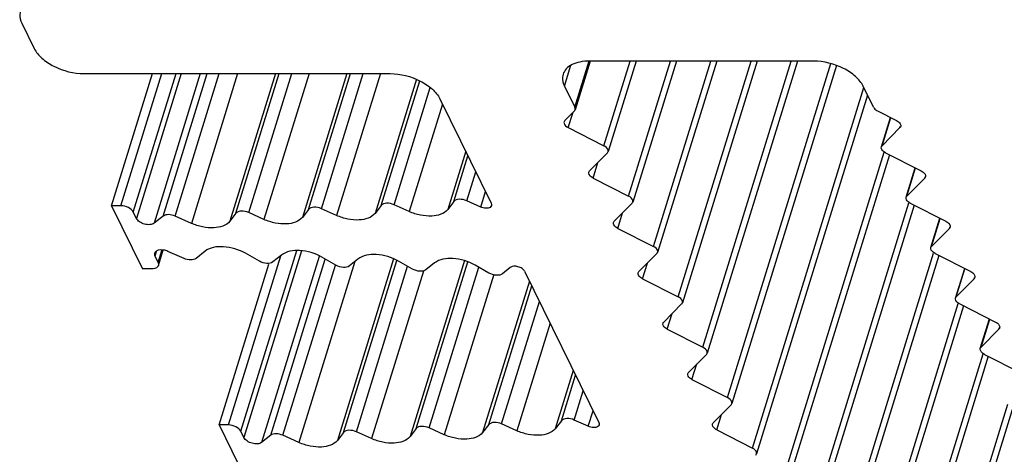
# Model space of a CAD drawing. Header units: millimetres. Extents: x 0 to 594, y 0 to 420.
# Tile 35 of 120: x 353 to 368, y 140 to 146. Entities that reach past the tile are written whole.
import ezdxf

# ---------------------------------------------------------------- set-up
doc = ezdxf.new("R2010")
doc.units = ezdxf.units.MM
doc.header["$LTSCALE"] = 32.67
doc.layers.add('3_ALL_AXES', color=7, linetype='CONTINUOUS')

msp = doc.modelspace()

# ---------------------------------------------------------------- linework, layer by layer
at = {"layer": '3_ALL_AXES', "color": 7, "linetype": 'CONTINUOUS'}
for p, q in [((353.48073, 146.17037), (353.66376, 145.79741)), ((361.88814, 145.60746), (361.66662, 144.89059)), ((365.19522, 145.61016), (361.8794, 145.61016)), ((362.56996, 145.61016), (362.15584, 144.27005)), ((363.16652, 145.61016), (362.52189, 143.52412)), ((363.76308, 145.61016), (362.88794, 142.77819)), ((364.35964, 145.61016), (363.25399, 142.03225)), ((364.9562, 145.61016), (363.62004, 141.28632)), ((354.39942, 145.42444), (358.93104, 145.42444)), ((354.80675, 143.46824), (355.41126, 145.42444)), ((365.53318, 145.54678), (363.98609, 140.54039)), ((361.50979, 145.23719), (361.66249, 144.92602)), ((366.08359, 144.92602), (365.93089, 145.23719)), ((359.6667, 145.05148), (360.4252, 143.50581)), ((365.9942, 145.10817), (364.35214, 139.79446)), ((361.656, 144.87327), (361.51484, 144.73083)), ((366.14184, 144.87327), (366.4228, 144.73083)), ((366.19927, 144.34092), (366.33372, 144.776)), ((361.56662, 144.62533), (362.09345, 144.35824)), ((366.47458, 144.62533), (366.20989, 144.35824)), ((362.14522, 144.25273), (361.88032, 143.98543)), ((366.26166, 144.25273), (366.78891, 143.98543)), ((366.31764, 144.22435), (364.71819, 139.04853)), ((366.56532, 143.59499), (366.69992, 144.03054)), ((361.93267, 143.8794), (362.4595, 143.6123)), ((366.84063, 143.8794), (366.57594, 143.6123)), ((359.87303, 143.53162), (359.78169, 143.41373)), ((360.27003, 143.44883), (360.06274, 143.54197)), ((354.80675, 143.46824), (355.26431, 142.53582)), ((354.94491, 143.46824), (354.80675, 143.46824)), ((355.17458, 143.28175), (355.12882, 143.37499)), ((357.7231, 143.41508), (357.63176, 143.29719)), ((358.13766, 143.32439), (357.91281, 143.42542)), ((358.79807, 143.47335), (358.70672, 143.35546)), ((359.21271, 143.38263), (358.98777, 143.4837)), ((362.51127, 143.5068), (362.24637, 143.23949)), ((366.68369, 143.47842), (365.08424, 138.30259)), ((366.62771, 143.5068), (367.15496, 143.23949)), ((355.57153, 143.31593), (355.43645, 143.21021)), ((355.98813, 143.20848), (355.75026, 143.31535)), ((356.64813, 143.3568), (356.55726, 143.23951)), ((357.06263, 143.26615), (356.83784, 143.36715)), ((366.93137, 142.84905), (367.06597, 143.28461)), ((362.29872, 143.13346), (362.82555, 142.86637)), ((367.20668, 143.13346), (366.94199, 142.86637)), ((355.50003, 142.58477), (355.57127, 142.81532)), ((355.87961, 142.68813), (355.64077, 142.79384)), ((356.19075, 142.79558), (356.05778, 142.6887)), ((355.44912, 142.7223), (355.49487, 142.62906)), ((356.99633, 142.64725), (356.79034, 142.76454)), ((357.32186, 142.73791), (357.19619, 142.6369)), ((358.12849, 142.58898), (357.92144, 142.70687)), ((358.45405, 142.67966), (358.32835, 142.57863)), ((359.26065, 142.53071), (359.0536, 142.6486)), ((362.87732, 142.76087), (362.61242, 142.49356)), ((367.04974, 142.73249), (365.45029, 137.55666)), ((366.99376, 142.76087), (367.52101, 142.49356)), ((355.40247, 142.53582), (355.26431, 142.53582)), ((356.39907, 140.22343), (357.13486, 142.60444)), ((359.58625, 142.62143), (359.46051, 142.52036)), ((360.39281, 142.47243), (360.18576, 142.59033)), ((360.70855, 142.55523), (360.59267, 142.46209)), ((360.91964, 142.49825), (362.01752, 140.261)), ((367.29742, 142.10312), (367.43202, 142.53868)), ((362.66477, 142.38753), (363.1916, 142.12044)), ((367.57273, 142.38753), (367.30804, 142.12044)), ((363.24337, 142.01494), (362.97847, 141.74763)), ((367.41579, 141.98655), (365.81634, 136.81073)), ((367.35981, 142.01494), (367.88706, 141.74763)), ((367.66347, 141.35719), (367.79807, 141.79275)), ((363.03082, 141.6416), (363.55765, 141.37451)), ((367.93878, 141.6416), (367.67409, 141.37451)), ((363.60942, 141.269), (363.34452, 141.0017)), ((367.78184, 141.24062), (366.18239, 136.0648)), ((367.72586, 141.269), (368.25311, 141.0017)), ((363.39687, 140.89567), (363.9237, 140.62858)), ((363.97547, 140.52307), (363.71057, 140.25577)), ((368.14789, 140.49469), (366.54844, 135.31887)), ((356.39907, 140.22343), (356.85663, 139.29102)), ((356.53723, 140.22343), (356.39907, 140.22343)), ((359.31542, 140.17027), (359.22408, 140.05238)), ((359.72998, 140.07959), (359.50513, 140.18062)), ((360.39038, 140.22855), (360.29904, 140.11065)), ((360.80503, 140.13782), (360.58009, 140.23889)), ((361.46535, 140.28682), (361.37401, 140.16892)), ((361.86235, 140.20402), (361.65506, 140.29716)), ((356.7669, 140.03695), (356.72114, 140.13019)), ((357.16385, 140.07112), (357.02877, 139.96541)), ((357.58045, 139.96367), (357.34258, 140.07055)), ((358.24045, 140.112), (358.14957, 139.99471)), ((358.65495, 140.02134), (358.43016, 140.12235)), ((363.76292, 140.14974), (364.28975, 139.88264))]:
    msp.add_line(p, q, dxfattribs=at)
at = {"layer": '3_ALL_AXES', "color": 9, "linetype": 'CONTINUOUS'}
for p, q in [((361.66249, 144.92602), (361.87439, 145.61171)), ((362.09345, 144.35824), (362.48032, 145.61016)), ((362.4595, 143.6123), (363.07688, 145.61016)), ((362.82555, 142.86637), (363.67344, 145.61016)), ((363.1916, 142.12044), (364.27, 145.61016)), ((363.55765, 141.37451), (364.86656, 145.61016)), ((363.9237, 140.62858), (365.4517, 145.57317)), ((354.94491, 143.46824), (355.54942, 145.42444)), ((355.12882, 143.37499), (355.76215, 145.42444)), ((355.83672, 145.42444), (355.17458, 143.28175)), ((356.1207, 145.42444), (355.43645, 143.21021)), ((355.57153, 143.31593), (356.22311, 145.42444)), ((355.75026, 143.31535), (356.40202, 145.42444)), ((356.67292, 145.42444), (355.98813, 143.20848)), ((357.23245, 145.42444), (356.55726, 143.23951)), ((356.64813, 143.3568), (357.28708, 145.42444)), ((356.83784, 143.36715), (357.47359, 145.42444)), ((357.7296, 145.42444), (357.06264, 143.26615)), ((358.28913, 145.42444), (357.63176, 143.29718)), ((357.7231, 143.41508), (358.34404, 145.42444)), ((357.91281, 143.42542), (358.53055, 145.42444)), ((358.78656, 145.42444), (358.1376, 143.32442)), ((361.50979, 145.23719), (361.60584, 145.548)), ((359.32013, 145.34044), (358.70672, 143.35546)), ((358.79807, 143.47335), (359.36825, 145.31847)), ((358.98777, 143.4837), (359.52405, 145.2191)), ((364.28975, 139.88264), (365.9392, 145.22025)), ((359.70447, 144.9745), (359.21257, 143.38269)), ((361.56662, 144.62533), (361.63746, 144.85456)), ((366.20989, 144.35824), (366.33827, 144.77369)), ((366.47458, 144.62533), (366.48039, 144.64413)), ((360.0478, 144.27487), (359.78169, 143.41373)), ((364.6558, 139.13671), (366.23894, 144.25975)), ((359.87303, 143.53162), (360.0815, 144.20621)), ((361.93267, 143.8794), (362.004, 144.11023)), ((360.06274, 143.54197), (360.19594, 143.973)), ((366.57594, 143.6123), (366.70447, 144.02824)), ((366.84063, 143.8794), (366.84655, 143.89855)), ((360.27003, 143.44883), (360.34079, 143.67782)), ((365.02185, 138.39078), (366.60499, 143.51382)), ((362.29872, 143.13346), (362.37005, 143.3643)), ((366.94199, 142.86637), (367.07052, 143.2823)), ((367.20668, 143.13346), (367.2126, 143.15262)), ((355.47303, 142.79969), (355.44912, 142.7223)), ((355.49487, 142.62906), (355.55407, 142.82064)), ((356.72114, 140.13019), (357.54745, 142.80413)), ((357.62069, 142.79981), (356.7669, 140.03695)), ((356.53723, 140.22343), (357.31175, 142.72978)), ((357.87991, 142.7197), (357.02877, 139.96541)), ((357.16385, 140.07112), (357.96984, 142.67931)), ((358.98066, 142.68411), (358.14957, 139.99471)), ((358.24045, 140.112), (359.02687, 142.65686)), ((360.02873, 142.65623), (359.22408, 140.05238)), ((365.3879, 137.64485), (366.97104, 142.76789)), ((357.34258, 140.07055), (358.1215, 142.59114)), ((358.40843, 142.64299), (357.58045, 139.96367)), ((358.43016, 140.12235), (359.1873, 142.57247)), ((359.42179, 142.50283), (358.65495, 140.02134)), ((359.31542, 140.17027), (360.07828, 142.63889)), ((359.50513, 140.18062), (360.2402, 142.55933)), ((362.66477, 142.38753), (362.7361, 142.61836)), ((367.30804, 142.12044), (367.43657, 142.53637)), ((360.46268, 142.45084), (359.72992, 140.07962)), ((367.57273, 142.38753), (367.57865, 142.40669)), ((360.99157, 142.35167), (360.29904, 140.11065)), ((360.39038, 140.22855), (361.02526, 142.28301)), ((360.58009, 140.23889), (361.13971, 142.0498)), ((365.75395, 136.89892), (367.33709, 142.02196)), ((363.03082, 141.6416), (363.10215, 141.87243)), ((367.67409, 141.37451), (367.80262, 141.79044)), ((361.29679, 141.72969), (360.80489, 140.13789)), ((367.93878, 141.6416), (367.9447, 141.66075)), ((366.12, 136.15298), (367.70314, 141.27602)), ((363.39687, 140.89567), (363.4682, 141.1265)), ((361.64012, 141.03007), (361.37401, 140.16892)), ((361.46535, 140.28682), (361.67381, 140.96141)), ((361.65506, 140.29716), (361.78826, 140.7282)), ((366.48605, 135.40705), (368.06919, 140.53009)), ((361.86235, 140.20402), (361.93311, 140.43301)), ((363.76292, 140.14974), (363.83425, 140.38057))]:
    msp.add_line(p, q, dxfattribs=at)
at = {"layer": '3_ALL_AXES', "color": 7, "linetype": 'CONTINUOUS'}
for points, knots in [([(353.46012, 146.34752), (353.45591, 146.33393), (353.44433, 146.27426), (353.46043, 146.21175), (353.48073, 146.17037)], [0, 0, 0, 0, 0.23586554, 1, 1, 1, 1]), ([(353.66376, 145.79741), (353.69041, 145.7431), (353.77871, 145.63903), (354.01878, 145.48303), (354.24688, 145.42444), (354.39942, 145.42444)], [0, 0, 0, 0, 0.21219557, 0.4649752, 1, 1, 1, 1]), ([(361.8794, 145.61016), (361.83244, 145.61016), (361.74398, 145.60269), (361.6251, 145.56536), (361.53452, 145.50325), (361.49841, 145.44421), (361.48918, 145.41434)], [0, 0, 0, 0, 0.30375218, 0.56998946, 0.7977859, 1, 1, 1, 1]), ([(365.93089, 145.23719), (365.90423, 145.29151), (365.81593, 145.39558), (365.57583, 145.55154), (365.34776, 145.61016), (365.19522, 145.61016)], [0, 0, 0, 0, 0.21222204, 0.46498254, 1, 1, 1, 1]), ([(358.93104, 145.42444), (359.08357, 145.42444), (359.31167, 145.36585), (359.55174, 145.20985), (359.64005, 145.10579), (359.6667, 145.05148)], [0, 0, 0, 0, 0.5350248, 0.78780443, 1, 1, 1, 1]), ([(361.48918, 145.41434), (361.48498, 145.40076), (361.47334, 145.3411), (361.48948, 145.27858), (361.50979, 145.23719)], [0, 0, 0, 0, 0.23564973, 1, 1, 1, 1]), ([(366.08359, 144.92602), (366.08612, 144.92086), (366.10074, 144.89857), (366.12337, 144.88264), (366.14184, 144.87327)], [0, 0, 0, 0, 0.21730287, 1, 1, 1, 1]), ([(361.50429, 144.7135), (361.50207, 144.70633), (361.50247, 144.66645), (361.53957, 144.63904), (361.56662, 144.62533)], [0, 0, 0, 0, 0.1982389, 1, 1, 1, 1]), ([(366.4228, 144.73083), (366.43339, 144.72546), (366.46418, 144.70722), (366.49264, 144.66691), (366.48513, 144.64266)], [0, 0, 0, 0, 0.31865481, 1, 1, 1, 1]), ([(362.15578, 144.27007), (362.158, 144.27723), (362.1576, 144.31711), (362.1205, 144.34452), (362.09345, 144.35824)], [0, 0, 0, 0, 0.1982389, 1, 1, 1, 1]), ([(366.26166, 144.25273), (366.25107, 144.2581), (366.22028, 144.27634), (366.19183, 144.31665), (366.19933, 144.3409)], [0, 0, 0, 0, 0.31865481, 1, 1, 1, 1]), ([(361.93267, 143.8794), (361.92201, 143.8848), (361.89104, 143.90317), (361.86225, 143.9437), (361.8698, 143.96811)], [0, 0, 0, 0, 0.31852571, 1, 1, 1, 1]), ([(366.78891, 143.98543), (366.79951, 143.98004), (366.83036, 143.96173), (366.85872, 143.92141), (366.85133, 143.89707)], [0, 0, 0, 0, 0.31854226, 1, 1, 1, 1]), ([(360.06274, 143.54197), (360.02821, 143.55748), (359.96353, 143.57323), (359.89033, 143.55395), (359.87303, 143.53162)], [0, 0, 0, 0, 0.57263137, 1, 1, 1, 1]), ([(362.52183, 143.52414), (362.52405, 143.5313), (362.52365, 143.57118), (362.48655, 143.59859), (362.4595, 143.6123)], [0, 0, 0, 0, 0.1982389, 1, 1, 1, 1]), ([(366.62771, 143.5068), (366.61712, 143.51217), (366.58633, 143.53041), (366.55788, 143.57072), (366.56538, 143.59497)], [0, 0, 0, 0, 0.31865481, 1, 1, 1, 1]), ([(355.12882, 143.37499), (355.1144, 143.40439), (355.05334, 143.45049), (354.98304, 143.46824), (354.94491, 143.46824)], [0, 0, 0, 0, 0.4619649, 1, 1, 1, 1]), ([(356.83784, 143.36715), (356.80331, 143.38266), (356.73863, 143.39841), (356.66543, 143.37914), (356.64813, 143.3568)], [0, 0, 0, 0, 0.5726311, 1, 1, 1, 1]), ([(357.91281, 143.42542), (357.87828, 143.44094), (357.8136, 143.45668), (357.7404, 143.43741), (357.7231, 143.41508)], [0, 0, 0, 0, 0.57263107, 1, 1, 1, 1]), ([(358.98777, 143.4837), (358.95324, 143.49921), (358.88856, 143.51496), (358.81537, 143.49568), (358.79807, 143.47335)], [0, 0, 0, 0, 0.57263107, 1, 1, 1, 1]), ([(359.78169, 143.41373), (359.7298, 143.34675), (359.57192, 143.30504), (359.37703, 143.32405), (359.26602, 143.35867), (359.21271, 143.38263)], [0, 0, 0, 0, 0.42573284, 0.70635693, 1, 1, 1, 1]), ([(360.42913, 143.47028), (360.42605, 143.46006), (360.40251, 143.43399), (360.34078, 143.42701), (360.29392, 143.4381), (360.27003, 143.44883)], [0, 0, 0, 0, 0.18302502, 0.55076611, 1, 1, 1, 1]), ([(355.43645, 143.21021), (355.41962, 143.19708), (355.36998, 143.18402), (355.29408, 143.19369), (355.22265, 143.22491), (355.18458, 143.26137), (355.17458, 143.28175)], [0, 0, 0, 0, 0.2169186, 0.49005568, 0.76924484, 1, 1, 1, 1]), ([(355.75026, 143.31535), (355.7191, 143.32936), (355.65874, 143.34417), (355.59297, 143.3327), (355.57153, 143.31593)], [0, 0, 0, 0, 0.55661378, 1, 1, 1, 1]), ([(356.55726, 143.23951), (356.50535, 143.17252), (356.34742, 143.13082), (356.15247, 143.14986), (356.04145, 143.18452), (355.98813, 143.20848)], [0, 0, 0, 0, 0.42574101, 0.70636593, 1, 1, 1, 1]), ([(357.63176, 143.29719), (357.57985, 143.23019), (357.42192, 143.18849), (357.22698, 143.20753), (357.11595, 143.24219), (357.06263, 143.26615)], [0, 0, 0, 0, 0.42573952, 0.70636462, 1, 1, 1, 1]), ([(358.70672, 143.35546), (358.65482, 143.28847), (358.49692, 143.24676), (358.30199, 143.26579), (358.19098, 143.30044), (358.13766, 143.32439)], [0, 0, 0, 0, 0.4257367, 0.70636141, 1, 1, 1, 1]), ([(367.15496, 143.23949), (367.16556, 143.23411), (367.19641, 143.2158), (367.22477, 143.17548), (367.21738, 143.15114)], [0, 0, 0, 0, 0.31854226, 1, 1, 1, 1]), ([(362.29872, 143.13346), (362.28806, 143.13887), (362.25709, 143.15724), (362.2283, 143.19776), (362.23585, 143.22218)], [0, 0, 0, 0, 0.31852571, 1, 1, 1, 1]), ([(355.64077, 142.79384), (355.62067, 142.80272), (355.5593, 142.82335), (355.45783, 142.81161), (355.44396, 142.76659)], [0, 0, 0, 0, 0.31809829, 1, 1, 1, 1]), ([(356.79034, 142.76454), (356.69059, 142.82134), (356.48962, 142.8832), (356.26279, 142.85347), (356.19075, 142.79558)], [0, 0, 0, 0, 0.55400026, 1, 1, 1, 1]), ([(357.92144, 142.70687), (357.82169, 142.76367), (357.62073, 142.82553), (357.39389, 142.7958), (357.32186, 142.73791)], [0, 0, 0, 0, 0.55399884, 1, 1, 1, 1]), ([(362.88788, 142.7782), (362.8901, 142.78537), (362.8897, 142.82525), (362.8526, 142.85266), (362.82555, 142.86637)], [0, 0, 0, 0, 0.1982389, 1, 1, 1, 1]), ([(366.99376, 142.76087), (366.98317, 142.76624), (366.95238, 142.78448), (366.92393, 142.82479), (366.93143, 142.84904)], [0, 0, 0, 0, 0.31865481, 1, 1, 1, 1]), ([(356.05778, 142.6887), (356.03667, 142.67174), (355.97106, 142.6598), (355.91082, 142.67431), (355.87961, 142.68813)], [0, 0, 0, 0, 0.4423613, 1, 1, 1, 1]), ([(357.19619, 142.6369), (357.17218, 142.61761), (357.09657, 142.6077), (357.02958, 142.62832), (356.99633, 142.64725)], [0, 0, 0, 0, 0.44600111, 1, 1, 1, 1]), ([(359.0536, 142.6486), (358.95386, 142.70539), (358.75291, 142.76724), (358.52608, 142.73756), (358.45405, 142.67966)], [0, 0, 0, 0, 0.55398248, 1, 1, 1, 1]), ([(360.18576, 142.59033), (360.08603, 142.64711), (359.88511, 142.70895), (359.65828, 142.67932), (359.58625, 142.62143)], [0, 0, 0, 0, 0.55396106, 1, 1, 1, 1]), ([(355.50002, 142.58478), (355.49774, 142.5773), (355.47687, 142.54372), (355.43259, 142.53582), (355.40247, 142.53582)], [0, 0, 0, 0, 0.20604324, 1, 1, 1, 1]), ([(358.32835, 142.57863), (358.30434, 142.55933), (358.22873, 142.54943), (358.16174, 142.57005), (358.12849, 142.58898)], [0, 0, 0, 0, 0.4460011, 1, 1, 1, 1]), ([(359.46051, 142.52036), (359.4365, 142.50106), (359.36089, 142.49115), (359.2939, 142.51177), (359.26065, 142.53071)], [0, 0, 0, 0, 0.4460011, 1, 1, 1, 1]), ([(360.91964, 142.49825), (360.91157, 142.51469), (360.88026, 142.54404), (360.81021, 142.57537), (360.73809, 142.57897), (360.70855, 142.55523)], [0, 0, 0, 0, 0.23349558, 0.51674176, 1, 1, 1, 1]), ([(360.59267, 142.46209), (360.56866, 142.44279), (360.49304, 142.43288), (360.42606, 142.4535), (360.39281, 142.47243)], [0, 0, 0, 0, 0.44600119, 1, 1, 1, 1]), ([(362.66477, 142.38753), (362.65411, 142.39293), (362.62314, 142.41131), (362.59435, 142.45183), (362.6019, 142.47625)], [0, 0, 0, 0, 0.31852571, 1, 1, 1, 1]), ([(367.52101, 142.49356), (367.53161, 142.48818), (367.56246, 142.46986), (367.59082, 142.42954), (367.58343, 142.40521)], [0, 0, 0, 0, 0.31854226, 1, 1, 1, 1]), ([(363.25393, 142.03227), (363.25615, 142.03943), (363.25575, 142.07932), (363.21865, 142.10673), (363.1916, 142.12044)], [0, 0, 0, 0, 0.1982389, 1, 1, 1, 1]), ([(367.35981, 142.01494), (367.34922, 142.0203), (367.31843, 142.03855), (367.28998, 142.07885), (367.29748, 142.1031)], [0, 0, 0, 0, 0.31865481, 1, 1, 1, 1]), ([(363.03082, 141.6416), (363.02016, 141.647), (362.98919, 141.66538), (362.9604, 141.7059), (362.96795, 141.73032)], [0, 0, 0, 0, 0.31852571, 1, 1, 1, 1]), ([(367.88706, 141.74763), (367.89766, 141.74225), (367.92851, 141.72393), (367.95687, 141.68361), (367.94948, 141.65928)], [0, 0, 0, 0, 0.31854226, 1, 1, 1, 1]), ([(363.61998, 141.28634), (363.6222, 141.2935), (363.6218, 141.33339), (363.5847, 141.3608), (363.55765, 141.37451)], [0, 0, 0, 0, 0.1982389, 1, 1, 1, 1]), ([(367.72586, 141.269), (367.71527, 141.27437), (367.68449, 141.29262), (367.65603, 141.33292), (367.66353, 141.35717)], [0, 0, 0, 0, 0.31865481, 1, 1, 1, 1]), ([(363.39687, 140.89567), (363.38621, 140.90107), (363.35524, 140.91944), (363.32645, 140.95997), (363.33401, 140.98439)], [0, 0, 0, 0, 0.31852571, 1, 1, 1, 1]), ([(363.98603, 140.54041), (363.98825, 140.54757), (363.98785, 140.58745), (363.95075, 140.61486), (363.9237, 140.62858)], [0, 0, 0, 0, 0.1982389, 1, 1, 1, 1]), ([(361.65506, 140.29716), (361.62053, 140.31268), (361.55585, 140.32842), (361.48265, 140.30915), (361.46535, 140.28682)], [0, 0, 0, 0, 0.57263137, 1, 1, 1, 1]), ([(356.72114, 140.13019), (356.70672, 140.15959), (356.64565, 140.20569), (356.57536, 140.22343), (356.53723, 140.22343)], [0, 0, 0, 0, 0.4619649, 1, 1, 1, 1]), ([(359.50513, 140.18062), (359.4706, 140.19613), (359.40592, 140.21188), (359.33272, 140.1926), (359.31542, 140.17027)], [0, 0, 0, 0, 0.57263107, 1, 1, 1, 1]), ([(360.58009, 140.23889), (360.54556, 140.25441), (360.48088, 140.27015), (360.40769, 140.25088), (360.39038, 140.22855)], [0, 0, 0, 0, 0.57263107, 1, 1, 1, 1]), ([(361.37401, 140.16892), (361.32211, 140.10195), (361.16424, 140.06024), (360.96934, 140.07924), (360.85834, 140.11387), (360.80503, 140.13782)], [0, 0, 0, 0, 0.42573284, 0.70635693, 1, 1, 1, 1]), ([(362.02144, 140.22547), (362.01837, 140.21525), (361.99483, 140.18918), (361.9331, 140.18221), (361.88624, 140.19329), (361.86235, 140.20402)], [0, 0, 0, 0, 0.18302502, 0.55076611, 1, 1, 1, 1]), ([(363.76292, 140.14974), (363.75226, 140.15514), (363.72129, 140.17351), (363.6925, 140.21404), (363.70006, 140.23845)], [0, 0, 0, 0, 0.31852571, 1, 1, 1, 1]), ([(357.02877, 139.96541), (357.01194, 139.95228), (356.96229, 139.93922), (356.8864, 139.94889), (356.81497, 139.9801), (356.7769, 140.01656), (356.7669, 140.03695)], [0, 0, 0, 0, 0.2169186, 0.49005568, 0.76924484, 1, 1, 1, 1]), ([(357.34258, 140.07055), (357.31142, 140.08455), (357.25106, 140.09936), (357.18528, 140.0879), (357.16385, 140.07112)], [0, 0, 0, 0, 0.55661378, 1, 1, 1, 1]), ([(358.43016, 140.12235), (358.39563, 140.13786), (358.33095, 140.15361), (358.25775, 140.13433), (358.24045, 140.112)], [0, 0, 0, 0, 0.5726311, 1, 1, 1, 1]), ([(359.22408, 140.05238), (359.17217, 139.98538), (359.01424, 139.94368), (358.8193, 139.96272), (358.70827, 139.99739), (358.65495, 140.02134)], [0, 0, 0, 0, 0.42573952, 0.70636462, 1, 1, 1, 1]), ([(360.29904, 140.11065), (360.24714, 140.04366), (360.08924, 140.00196), (359.89431, 140.02098), (359.7833, 140.05563), (359.72998, 140.07959)], [0, 0, 0, 0, 0.4257367, 0.70636141, 1, 1, 1, 1]), ([(358.14957, 139.99471), (358.09767, 139.92771), (357.93974, 139.88601), (357.74479, 139.90505), (357.63377, 139.93972), (357.58045, 139.96367)], [0, 0, 0, 0, 0.42574101, 0.70636593, 1, 1, 1, 1]), ([(364.35208, 139.79448), (364.3543, 139.80164), (364.3539, 139.84152), (364.3168, 139.86893), (364.28975, 139.88264)], [0, 0, 0, 0, 0.1982389, 1, 1, 1, 1])]:
    msp.add_open_spline(points, degree=3, knots=knots, dxfattribs=at)
for points in [[(361.656, 144.87327), (361.66077, 144.87808), (361.66462, 144.88412), (361.66662, 144.89059)], [(361.66662, 144.89059), (361.67013, 144.90195), (361.66773, 144.91535), (361.66249, 144.92602)], [(361.51484, 144.73083), (361.51008, 144.72603), (361.50629, 144.71996), (361.50429, 144.7135)], [(366.48513, 144.64266), (366.48313, 144.6362), (366.47934, 144.63013), (366.47458, 144.62533)], [(362.14522, 144.25273), (362.14999, 144.25754), (362.15378, 144.2636), (362.15578, 144.27007)], [(366.19933, 144.3409), (366.20133, 144.34736), (366.20512, 144.35343), (366.20989, 144.35824)], [(361.8698, 143.96811), (361.8718, 143.97456), (361.87558, 143.98062), (361.88032, 143.98543)], [(366.85133, 143.89707), (366.84933, 143.89048), (366.84547, 143.88429), (366.84063, 143.8794)], [(362.51127, 143.5068), (362.51604, 143.51161), (362.51983, 143.51767), (362.52183, 143.52414)], [(366.56538, 143.59497), (366.56738, 143.60143), (366.57117, 143.6075), (366.57594, 143.6123)], [(360.4252, 143.50581), (360.43045, 143.49511), (360.43256, 143.48169), (360.42913, 143.47028)], [(362.23585, 143.22218), (362.23785, 143.22863), (362.24163, 143.23469), (362.24637, 143.23949)], [(367.21738, 143.15114), (367.21538, 143.14455), (367.21152, 143.13836), (367.20668, 143.13346)], [(366.93143, 142.84904), (366.93343, 142.8555), (366.93722, 142.86157), (366.94199, 142.86637)], [(355.44396, 142.76659), (355.43958, 142.75239), (355.44257, 142.73565), (355.44912, 142.7223)], [(362.87732, 142.76087), (362.88209, 142.76567), (362.88588, 142.77174), (362.88788, 142.7782)], [(355.49487, 142.62906), (355.50142, 142.61572), (355.50434, 142.599), (355.50002, 142.58478)], [(362.6019, 142.47625), (362.6039, 142.4827), (362.60768, 142.48876), (362.61242, 142.49356)], [(367.58343, 142.40521), (367.58143, 142.39862), (367.57757, 142.39242), (367.57273, 142.38753)], [(367.29748, 142.1031), (367.29948, 142.10957), (367.30327, 142.11563), (367.30804, 142.12044)], [(363.24337, 142.01494), (363.24814, 142.01974), (363.25193, 142.02581), (363.25393, 142.03227)], [(362.96795, 141.73032), (362.96995, 141.73677), (362.97373, 141.74283), (362.97847, 141.74763)], [(367.94948, 141.65928), (367.94748, 141.65269), (367.94363, 141.64649), (367.93878, 141.6416)], [(367.66353, 141.35717), (367.66553, 141.36364), (367.66932, 141.3697), (367.67409, 141.37451)], [(363.60942, 141.269), (363.61419, 141.27381), (363.61798, 141.27988), (363.61998, 141.28634)], [(363.33401, 140.98439), (363.336, 140.99084), (363.33978, 140.99689), (363.34452, 141.0017)], [(363.97547, 140.52307), (363.98024, 140.52788), (363.98403, 140.53394), (363.98603, 140.54041)], [(362.01752, 140.261), (362.02277, 140.2503), (362.02487, 140.23688), (362.02144, 140.22547)], [(363.70006, 140.23845), (363.70205, 140.2449), (363.70583, 140.25096), (363.71057, 140.25577)], [(364.34152, 139.77714), (364.34629, 139.78195), (364.35008, 139.78801), (364.35208, 139.79448)]]:
    msp.add_open_spline(points, degree=3, dxfattribs=at)

doc.saveas('drawing.dxf')
